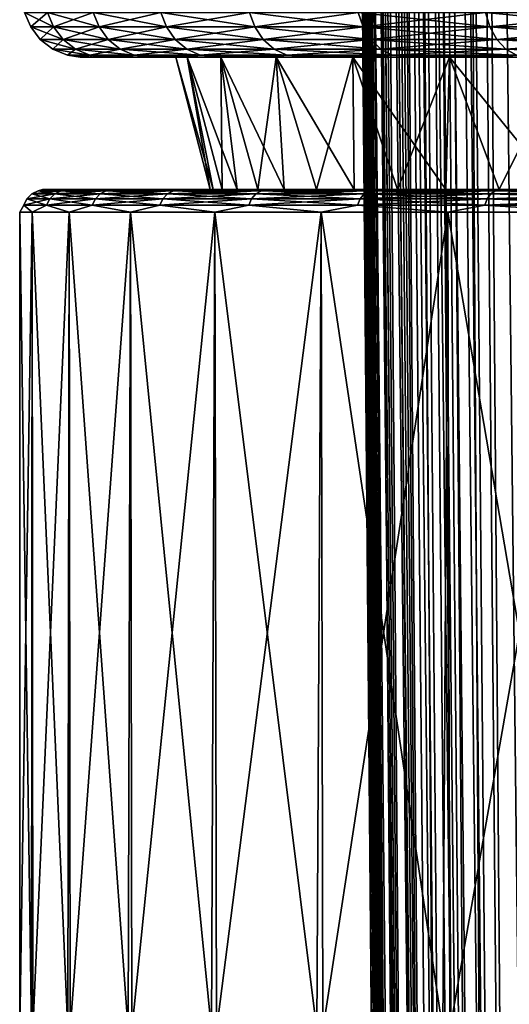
# Model space of a CAD drawing. Header units: metres. Extents: x -90 to 90, y -123 to 74.
# Tile 25 of 131: x -22.5 to -16.03, y -68.02 to -55. Entities that reach past the tile are written whole.
import ezdxf

# ---------------------------------------------------------------- set-up
doc = ezdxf.new("R2010")
doc.units = ezdxf.units.M
doc.layers.add('solid_11662012', color=7, linetype='CONTINUOUS')

msp = doc.modelspace()

# ---------------------------------------------------------------- linework, layer by layer
at = {"layer": 'solid_11662012'}
for points in [[(-16.167419, -113.071396, -53.671272), (-17.355827, 5.853495, -53.275688), (-16.866058, 5.858659, -54.1092)], [(-15.808626, -113.067734, -54.258095), (-16.866058, 5.858659, -54.1092), (-16.730871, 5.860054, -54.310352)], [(-16.167419, -113.071396, -53.671272), (-16.866058, 5.858659, -54.1092), (-15.808626, -113.067734, -54.258095)], [(-15.416077, -113.063782, -54.81134), (-16.730871, 5.860054, -54.310352), (-15.985646, 5.867573, -55.262051)], [(-15.416077, -113.063782, -54.81134), (-15.808626, -113.067734, -54.258095), (-16.730871, 5.860054, -54.310352)], [(-17.461445, -113.087265, -48.751156), (-17.461445, -113.087265, -40.650002), (-18.499296, 5.838559, -40.650002)], [(-17.424213, -113.086937, -40.31786), (-18.499296, 5.838559, -40.650002), (-17.461445, -113.087265, -40.650002)], [(-17.980703, -53.586163, -48.693527), (-17.461445, -113.087265, -48.751156), (-18.499296, 5.838559, -40.650002)], [(-18.488432, 4.895641, -40.561142), (-18.499296, 5.838559, -40.650002), (-17.424213, -113.086937, -40.31786)], [(-17.380363, -113.085381, -50.02211), (-18.42732, 5.840466, -49.829792), (-18.394505, 5.841015, -50.076061)], [(-17.980703, -53.586163, -48.693527), (-18.42732, 5.840466, -49.829792), (-17.461445, -113.087265, -48.751156)], [(-17.405481, -113.085793, -49.807739), (-17.461445, -113.087265, -48.751156), (-18.42732, 5.840466, -49.829792)], [(-17.380363, -113.085381, -50.02211), (-17.405481, -113.085793, -49.807739), (-18.42732, 5.840466, -49.829792)], [(-17.229906, -113.083244, -50.890713), (-18.394505, 5.841015, -50.076061), (-18.210295, 5.843629, -51.018921)], [(-17.380363, -113.085381, -50.02211), (-18.394505, 5.841015, -50.076061), (-17.229906, -113.083244, -50.890713)], [(-17.139853, -113.082108, -51.266918), (-18.210295, 5.843629, -51.018921), (-18.082304, 5.845249, -51.489803)], [(-17.139853, -113.082108, -51.266918), (-17.229906, -113.083244, -50.890713), (-18.210295, 5.843629, -51.018921)], [(-16.924417, -113.079552, -51.984272), (-18.082304, 5.845249, -51.489803), (-17.851381, 5.847994, -52.173176)], [(-17.139853, -113.082108, -51.266918), (-18.082304, 5.845249, -51.489803), (-16.924417, -113.079552, -51.984272)], [(-16.743069, -113.077522, -52.473057), (-17.851381, 5.847994, -52.173176), (-17.569237, 5.851171, -52.843639)], [(-16.743069, -113.077522, -52.473057), (-16.924417, -113.079552, -51.984272), (-17.851381, 5.847994, -52.173176)], [(-16.463842, -113.074509, -53.105251), (-17.569237, 5.851171, -52.843639), (-17.355827, 5.853495, -53.275688)], [(-16.743069, -113.077522, -52.473057), (-17.569237, 5.851171, -52.843639), (-16.463842, -113.074509, -53.105251)], [(-16.167419, -113.071396, -53.671272), (-16.463842, -113.074509, -53.105251), (-17.355827, 5.853495, -53.275688)], [(-18.472826, 3.981299, -40.474854), (-18.488432, 4.895641, -40.561142), (-17.424213, -113.086937, -40.31786)], [(-18.452894, 3.095529, -40.391388), (-18.472826, 3.981299, -40.474854), (-17.424213, -113.086937, -40.31786)], [(-18.415855, 1.821661, -40.272099), (-18.452894, 3.095529, -40.391388), (-17.424213, -113.086937, -40.31786)], [(-18.415855, 1.821661, -40.272099), (-17.424213, -113.086937, -40.31786), (-17.313488, -113.085976, -40.000389)], [(-18.371523, 0.613477, -40.160343), (-18.415855, 1.821661, -40.272099), (-17.313488, -113.085976, -40.000389)], [(-18.320587, -0.539174, -40.055023), (-18.371523, 0.613477, -40.160343), (-17.313488, -113.085976, -40.000389)], [(-18.264065, -1.636235, -39.956398), (-18.320587, -0.539174, -40.055023), (-17.313488, -113.085976, -40.000389)], [(-18.264065, -1.636235, -39.956398), (-17.313488, -113.085976, -40.000389), (-17.134834, -113.084412, -39.715553)], [(-18.202646, -2.681697, -39.864223), (-18.264065, -1.636235, -39.956398), (-17.134834, -113.084412, -39.715553)], [(-18.136782, -3.680289, -39.778095), (-18.202646, -2.681697, -39.864223), (-17.134834, -113.084412, -39.715553)], [(-18.067282, -4.631138, -39.698227), (-18.136782, -3.680289, -39.778095), (-17.134834, -113.084412, -39.715553)], [(-18.067282, -4.631138, -39.698227), (-17.134834, -113.084412, -39.715553), (-16.897228, -113.082344, -39.477673)], [(-17.99431, -5.540226, -39.624115), (-18.067282, -4.631138, -39.698227), (-16.897228, -113.082344, -39.477673)], [(-17.91853, -6.406679, -39.555885), (-17.99431, -5.540226, -39.624115), (-16.897228, -113.082344, -39.477673)], [(-17.840227, -7.233474, -39.493317), (-17.91853, -6.406679, -39.555885), (-16.897228, -113.082344, -39.477673)], [(-17.718927, -8.401394, -39.409924), (-17.840227, -7.233474, -39.493317), (-16.897228, -113.082344, -39.477673)], [(-17.718927, -8.401394, -39.409924), (-16.897228, -113.082344, -39.477673), (-16.612606, -113.079857, -39.298695)], [(-17.594036, -9.486814, -39.338791), (-17.718927, -8.401394, -39.409924), (-16.612606, -113.079857, -39.298695)], [(-17.466734, -10.492308, -39.279629), (-17.594036, -9.486814, -39.338791), (-16.612606, -113.079857, -39.298695)], [(-17.466734, -10.492308, -39.279629), (-16.612606, -113.079857, -39.298695), (-16.295271, -113.077087, -39.187607)], [(-17.337831, -11.42347, -39.232021), (-17.466734, -10.492308, -39.279629), (-16.295271, -113.077087, -39.187607)], [(-17.20822, -12.283577, -39.195618), (-17.337831, -11.42347, -39.232021), (-16.295271, -113.077087, -39.187607)], [(-17.07868, -13.075923, -39.170059), (-17.20822, -12.283577, -39.195618), (-16.295271, -113.077087, -39.187607)], [(-17.07868, -13.075923, -39.170059), (-16.295271, -113.077087, -39.187607), (-15.961503, -113.074173, -39.150002)], [(-16.94964, -13.806651, -39.154957), (-17.07868, -13.075923, -39.170059), (-15.961503, -113.074173, -39.150002)], [(-16.94964, -13.806651, -39.154957), (-15.961503, -113.074173, -39.150002), (-16.821955, -14.476129, -39.150002)], [(-14.38139, -16.258156, -39.150002), (-16.821955, -14.476129, -39.150002), (-15.961503, -113.074173, -39.150002)], [(-22.052521, -55.100182, 3.888454), (-22.131329, -54.907055, 3.90235), (-22.434721, -54.907055, 1.306674)], [(-22.35483, -55.100182, 1.302021), (-22.434721, -54.907055, 1.306674), (-22.434721, -54.907055, -1.306674)], [(-22.35483, -55.100182, 1.302021), (-22.052521, -55.100182, 3.888454), (-22.434721, -54.907055, 1.306674)], [(-22.35483, -55.100182, -1.302021), (-22.434721, -54.907055, -1.306674), (-22.131329, -54.907055, -3.90235)], [(-22.35483, -55.100182, -1.302021), (-22.35483, -55.100182, 1.302021), (-22.434721, -54.907055, -1.306674)], [(-22.052521, -55.100182, -3.888454), (-22.35483, -55.100182, -1.302021), (-22.131329, -54.907055, -3.90235)], [(-21.451986, -55.100182, 6.422303), (-21.52865, -54.907055, 6.445255), (-22.131329, -54.907055, 3.90235)], [(-22.052521, -55.100182, 3.888454), (-21.451986, -55.100182, 6.422303), (-22.131329, -54.907055, 3.90235)], [(-22.052521, -55.100182, -3.888454), (-22.131329, -54.907055, -3.90235), (-21.52865, -54.907055, -6.445255)], [(-21.451986, -55.100182, -6.422303), (-22.052521, -55.100182, -3.888454), (-21.52865, -54.907055, -6.445255)], [(-20.561352, -55.100182, 8.869302), (-20.634832, -54.907055, 8.900998), (-21.52865, -54.907055, 6.445255)], [(-21.451986, -55.100182, 6.422303), (-20.561352, -55.100182, 8.869302), (-21.52865, -54.907055, 6.445255)], [(-21.451986, -55.100182, -6.422303), (-21.52865, -54.907055, -6.445255), (-20.634832, -54.907055, -8.900998)], [(-20.561352, -55.100182, -8.869302), (-21.451986, -55.100182, -6.422303), (-20.634832, -54.907055, -8.900998)], [(-19.39266, -55.100182, 11.196358), (-19.461964, -54.907055, 11.23637), (-20.634832, -54.907055, 8.900998)], [(-20.561352, -55.100182, 8.869302), (-19.39266, -55.100182, 11.196358), (-20.634832, -54.907055, 8.900998)], [(-20.561352, -55.100182, -8.869302), (-20.634832, -54.907055, -8.900998), (-19.461964, -54.907055, -11.23637)], [(-19.39266, -55.100182, -11.196358), (-20.561352, -55.100182, -8.869302), (-19.461964, -54.907055, -11.23637)], [(-17.961716, -55.100182, 13.372003), (-18.025906, -54.907055, 13.41979), (-19.461964, -54.907055, 11.23637)], [(-19.39266, -55.100182, 11.196358), (-17.961716, -55.100182, 13.372003), (-19.461964, -54.907055, 11.23637)], [(-19.39266, -55.100182, -11.196358), (-19.461964, -54.907055, -11.23637), (-18.025906, -54.907055, -13.41979)], [(-17.961716, -55.100182, -13.372003), (-19.39266, -55.100182, -11.196358), (-18.025906, -54.907055, -13.41979)], [(-16.28787, -55.100182, 15.366814), (-16.346079, -54.907055, 15.42173), (-18.025906, -54.907055, 13.41979)], [(-17.961716, -55.100182, 13.372003), (-16.28787, -55.100182, 15.366814), (-18.025906, -54.907055, 13.41979)], [(-17.961716, -55.100182, -13.372003), (-18.025906, -54.907055, -13.41979), (-16.346079, -54.907055, -15.42173)], [(-16.28787, -55.100182, -15.366814), (-17.961716, -55.100182, -13.372003), (-16.346079, -54.907055, -15.42173)], [(-14.39376, -55.100182, 17.153816), (-14.445199, -54.907055, 17.215118), (-16.346079, -54.907055, 15.42173)], [(-16.28787, -55.100182, 15.366814), (-14.39376, -55.100182, 17.153816), (-16.346079, -54.907055, 15.42173)], [(-16.28787, -55.100182, -15.366814), (-16.346079, -54.907055, -15.42173), (-14.445199, -54.907055, -17.215118)], [(-14.39376, -55.100182, -17.153816), (-16.28787, -55.100182, -15.366814), (-14.445199, -54.907055, -17.215118)], [(-21.927128, -55.26598, 3.866344), (-22.052521, -55.100182, 3.888454), (-22.35483, -55.100182, 1.302021)], [(-22.22772, -55.26598, 1.294617), (-22.35483, -55.100182, 1.302021), (-22.35483, -55.100182, -1.302021)], [(-22.22772, -55.26598, 1.294617), (-21.927128, -55.26598, 3.866344), (-22.35483, -55.100182, 1.302021)], [(-22.22772, -55.26598, -1.294617), (-22.35483, -55.100182, -1.302021), (-22.052521, -55.100182, -3.888454)], [(-22.22772, -55.26598, -1.294617), (-22.22772, -55.26598, 1.294617), (-22.35483, -55.100182, -1.302021)], [(-21.927128, -55.26598, -3.866344), (-22.22772, -55.26598, -1.294617), (-22.052521, -55.100182, -3.888454)], [(-21.330009, -55.26598, 6.385786), (-21.451986, -55.100182, 6.422303), (-22.052521, -55.100182, 3.888454)], [(-21.927128, -55.26598, 3.866344), (-21.330009, -55.26598, 6.385786), (-22.052521, -55.100182, 3.888454)], [(-21.927128, -55.26598, -3.866344), (-22.052521, -55.100182, -3.888454), (-21.451986, -55.100182, -6.422303)], [(-21.330009, -55.26598, -6.385786), (-21.927128, -55.26598, -3.866344), (-21.451986, -55.100182, -6.422303)], [(-20.444439, -55.26598, 8.818871), (-20.561352, -55.100182, 8.869302), (-21.451986, -55.100182, 6.422303)], [(-21.330009, -55.26598, 6.385786), (-20.444439, -55.26598, 8.818871), (-21.451986, -55.100182, 6.422303)], [(-21.330009, -55.26598, -6.385786), (-21.451986, -55.100182, -6.422303), (-20.561352, -55.100182, -8.869302)], [(-20.444439, -55.26598, -8.818871), (-21.330009, -55.26598, -6.385786), (-20.561352, -55.100182, -8.869302)], [(-19.282393, -55.26598, 11.132694), (-19.39266, -55.100182, 11.196358), (-20.561352, -55.100182, 8.869302)], [(-20.444439, -55.26598, 8.818871), (-19.282393, -55.26598, 11.132694), (-20.561352, -55.100182, 8.869302)], [(-20.444439, -55.26598, -8.818871), (-20.561352, -55.100182, -8.869302), (-19.39266, -55.100182, -11.196358)], [(-19.282393, -55.26598, -11.132694), (-20.444439, -55.26598, -8.818871), (-19.39266, -55.100182, -11.196358)], [(-17.859585, -55.26598, 13.295968), (-17.961716, -55.100182, 13.372003), (-19.39266, -55.100182, 11.196358)], [(-19.282393, -55.26598, 11.132694), (-17.859585, -55.26598, 13.295968), (-19.39266, -55.100182, 11.196358)], [(-19.282393, -55.26598, -11.132694), (-19.39266, -55.100182, -11.196358), (-17.961716, -55.100182, -13.372003)], [(-17.859585, -55.26598, -13.295968), (-19.282393, -55.26598, -11.132694), (-17.961716, -55.100182, -13.372003)], [(-16.195257, -55.26598, 15.279437), (-16.28787, -55.100182, 15.366814), (-17.961716, -55.100182, 13.372003)], [(-17.859585, -55.26598, 13.295968), (-16.195257, -55.26598, 15.279437), (-17.961716, -55.100182, 13.372003)], [(-17.859585, -55.26598, -13.295968), (-17.961716, -55.100182, -13.372003), (-16.28787, -55.100182, -15.366814)], [(-16.195257, -55.26598, -15.279437), (-17.859585, -55.26598, -13.295968), (-16.28787, -55.100182, -15.366814)], [(-14.311916, -55.26598, 17.056278), (-14.39376, -55.100182, 17.153816), (-16.28787, -55.100182, 15.366814)], [(-16.195257, -55.26598, 15.279437), (-14.311916, -55.26598, 17.056278), (-16.28787, -55.100182, 15.366814)], [(-16.195257, -55.26598, -15.279437), (-16.28787, -55.100182, -15.366814), (-14.39376, -55.100182, -17.153816)], [(-14.311916, -55.26598, -17.056278), (-16.195257, -55.26598, -15.279437), (-14.39376, -55.100182, -17.153816)], [(-21.763716, -55.393135, 3.83753), (-21.927128, -55.26598, 3.866344), (-22.22772, -55.26598, 1.294617)], [(-22.062067, -55.393135, 1.284969), (-22.22772, -55.26598, 1.294617), (-22.22772, -55.26598, -1.294617)], [(-22.062067, -55.393135, 1.284969), (-21.763716, -55.393135, 3.83753), (-22.22772, -55.26598, 1.294617)], [(-22.062067, -55.393135, -1.284969), (-22.22772, -55.26598, -1.294617), (-21.927128, -55.26598, -3.866344)], [(-22.062067, -55.393135, -1.284969), (-22.062067, -55.393135, 1.284969), (-22.22772, -55.26598, -1.294617)], [(-21.763716, -55.393135, -3.83753), (-22.062067, -55.393135, -1.284969), (-21.927128, -55.26598, -3.866344)], [(-21.171047, -55.393135, 6.338195), (-21.330009, -55.26598, 6.385786), (-21.927128, -55.26598, 3.866344)], [(-21.763716, -55.393135, 3.83753), (-21.171047, -55.393135, 6.338195), (-21.927128, -55.26598, 3.866344)], [(-21.763716, -55.393135, -3.83753), (-21.927128, -55.26598, -3.866344), (-21.330009, -55.26598, -6.385786)], [(-21.171047, -55.393135, -6.338195), (-21.763716, -55.393135, -3.83753), (-21.330009, -55.26598, -6.385786)], [(-20.292076, -55.393135, 8.753147), (-20.444439, -55.26598, 8.818871), (-21.330009, -55.26598, 6.385786)], [(-21.171047, -55.393135, 6.338195), (-20.292076, -55.393135, 8.753147), (-21.330009, -55.26598, 6.385786)], [(-21.171047, -55.393135, -6.338195), (-21.330009, -55.26598, -6.385786), (-20.444439, -55.26598, -8.818871)], [(-20.292076, -55.393135, -8.753147), (-21.171047, -55.393135, -6.338195), (-20.444439, -55.26598, -8.818871)], [(-19.138691, -55.393135, 11.049727), (-19.282393, -55.26598, 11.132694), (-20.444439, -55.26598, 8.818871)], [(-20.292076, -55.393135, 8.753147), (-19.138691, -55.393135, 11.049727), (-20.444439, -55.26598, 8.818871)], [(-20.292076, -55.393135, -8.753147), (-20.444439, -55.26598, -8.818871), (-19.282393, -55.26598, -11.132694)], [(-19.138691, -55.393135, -11.049727), (-20.292076, -55.393135, -8.753147), (-19.282393, -55.26598, -11.132694)], [(-17.726486, -55.393135, 13.19688), (-17.859585, -55.26598, 13.295968), (-19.282393, -55.26598, 11.132694)], [(-19.138691, -55.393135, 11.049727), (-17.726486, -55.393135, 13.19688), (-19.282393, -55.26598, 11.132694)], [(-19.138691, -55.393135, -11.049727), (-19.282393, -55.26598, -11.132694), (-17.859585, -55.26598, -13.295968)], [(-17.726486, -55.393135, -13.19688), (-19.138691, -55.393135, -11.049727), (-17.859585, -55.26598, -13.295968)], [(-16.074562, -55.393135, 15.165566), (-16.195257, -55.26598, 15.279437), (-17.859585, -55.26598, 13.295968)], [(-17.726486, -55.393135, 13.19688), (-16.074562, -55.393135, 15.165566), (-17.859585, -55.26598, 13.295968)], [(-17.726486, -55.393135, -13.19688), (-17.859585, -55.26598, -13.295968), (-16.195257, -55.26598, -15.279437)], [(-16.074562, -55.393135, -15.165566), (-17.726486, -55.393135, -13.19688), (-16.195257, -55.26598, -15.279437)], [(-14.205256, -55.393135, 16.929165), (-14.311916, -55.26598, 17.056278), (-16.195257, -55.26598, 15.279437)], [(-16.074562, -55.393135, 15.165566), (-14.205256, -55.393135, 16.929165), (-16.195257, -55.26598, 15.279437)], [(-16.074562, -55.393135, -15.165566), (-16.195257, -55.26598, -15.279437), (-14.311916, -55.26598, -17.056278)], [(-14.205256, -55.393135, -16.929165), (-16.074562, -55.393135, -15.165566), (-14.311916, -55.26598, -17.056278)], [(-22.062067, -55.393135, -1.284969), (-21.869184, -55.472958, -1.273735), (-21.869184, -55.472958, 1.273735)], [(-21.763716, -55.393135, -3.83753), (-21.869184, -55.472958, -1.273735), (-22.062067, -55.393135, -1.284969)], [(-22.062067, -55.393135, 1.284969), (-21.869184, -55.472958, 1.273735), (-21.573441, -55.472958, 3.80398)], [(-22.062067, -55.393135, -1.284969), (-21.869184, -55.472958, 1.273735), (-22.062067, -55.393135, 1.284969)], [(-22.062067, -55.393135, 1.284969), (-21.573441, -55.472958, 3.80398), (-21.763716, -55.393135, 3.83753)], [(-21.763716, -55.393135, -3.83753), (-21.573441, -55.472958, -3.80398), (-21.869184, -55.472958, -1.273735)], [(-21.171047, -55.393135, -6.338195), (-21.573441, -55.472958, -3.80398), (-21.763716, -55.393135, -3.83753)], [(-21.763716, -55.393135, 3.83753), (-21.573441, -55.472958, 3.80398), (-20.985954, -55.472958, 6.282782)], [(-21.763716, -55.393135, 3.83753), (-20.985954, -55.472958, 6.282782), (-21.171047, -55.393135, 6.338195)], [(-21.171047, -55.393135, -6.338195), (-20.985954, -55.472958, -6.282782), (-21.573441, -55.472958, -3.80398)], [(-20.292076, -55.393135, -8.753147), (-20.985954, -55.472958, -6.282782), (-21.171047, -55.393135, -6.338195)], [(-21.171047, -55.393135, 6.338195), (-20.985954, -55.472958, 6.282782), (-20.114668, -55.472958, 8.67662)], [(-21.171047, -55.393135, 6.338195), (-20.114668, -55.472958, 8.67662), (-20.292076, -55.393135, 8.753147)], [(-20.292076, -55.393135, -8.753147), (-20.114668, -55.472958, -8.67662), (-20.985954, -55.472958, -6.282782)], [(-19.138691, -55.393135, -11.049727), (-20.114668, -55.472958, -8.67662), (-20.292076, -55.393135, -8.753147)], [(-20.292076, -55.393135, 8.753147), (-20.114668, -55.472958, 8.67662), (-18.971365, -55.472958, 10.953123)], [(-20.292076, -55.393135, 8.753147), (-18.971365, -55.472958, 10.953123), (-19.138691, -55.393135, 11.049727)], [(-19.138691, -55.393135, -11.049727), (-18.971365, -55.472958, -10.953123), (-20.114668, -55.472958, -8.67662)], [(-17.726486, -55.393135, -13.19688), (-18.971365, -55.472958, -10.953123), (-19.138691, -55.393135, -11.049727)], [(-19.138691, -55.393135, 11.049727), (-18.971365, -55.472958, 10.953123), (-17.571508, -55.472958, 13.081503)], [(-19.138691, -55.393135, 11.049727), (-17.571508, -55.472958, 13.081503), (-17.726486, -55.393135, 13.19688)], [(-17.726486, -55.393135, -13.19688), (-17.571508, -55.472958, -13.081503), (-18.971365, -55.472958, -10.953123)], [(-16.074562, -55.393135, -15.165566), (-17.571508, -55.472958, -13.081503), (-17.726486, -55.393135, -13.19688)], [(-17.726486, -55.393135, 13.19688), (-17.571508, -55.472958, 13.081503), (-15.934026, -55.472958, 15.032978)], [(-17.726486, -55.393135, 13.19688), (-15.934026, -55.472958, 15.032978), (-16.074562, -55.393135, 15.165566)], [(-16.074562, -55.393135, -15.165566), (-15.934026, -55.472958, -15.032978), (-17.571508, -55.472958, -13.081503)], [(-14.205256, -55.393135, -16.929165), (-15.934026, -55.472958, -15.032978), (-16.074562, -55.393135, -15.165566)], [(-16.074562, -55.393135, 15.165566), (-15.934026, -55.472958, 15.032978), (-14.081063, -55.472958, 16.781158)], [(-16.074562, -55.393135, 15.165566), (-14.081063, -55.472958, 16.781158), (-14.205256, -55.393135, 16.929165)], [(-21.869184, -55.472958, -1.273735), (-21.660355, -55.5, -1.311094), (-21.699997, -55.5, -0.000001)], [(-21.869184, -55.472958, -1.273735), (-21.573441, -55.472958, -3.80398), (-21.660355, -55.5, -1.311094)], [(-21.869184, -55.472958, 1.273735), (-21.699997, -55.5, -0.000001), (-21.660355, -55.5, 1.311093)], [(-21.869184, -55.472958, 1.273735), (-21.869184, -55.472958, -1.273735), (-21.699997, -55.5, -0.000001)], [(-21.869184, -55.472958, 1.273735), (-21.660355, -55.5, 1.311093), (-21.541574, -55.5, 2.617349)], [(-21.573441, -55.472958, 3.80398), (-21.869184, -55.472958, 1.273735), (-21.541574, -55.5, 2.617349)], [(-21.660355, -55.5, 1.311093), (-21.699997, -55.5, -0.000001), (-21.660355, -55.5, -1.311094)], [(-21.573441, -55.472958, -3.80398), (-21.541574, -55.5, -2.617351), (-21.660355, -55.5, -1.311094)], [(-21.660355, -55.5, 1.311093), (-21.660355, -55.5, -1.311094), (-21.541574, -55.5, -2.617351)], [(-21.541574, -55.5, 2.617349), (-21.660355, -55.5, 1.311093), (-21.541574, -55.5, -2.617351)], [(-21.573441, -55.472958, -3.80398), (-21.344101, -55.5, -3.913991), (-21.541574, -55.5, -2.617351)], [(-21.573441, -55.472958, -3.80398), (-20.985954, -55.472958, -6.282782), (-21.344101, -55.5, -3.913991)], [(-21.573441, -55.472958, 3.80398), (-21.541574, -55.5, 2.617349), (-21.344101, -55.5, 3.913989)], [(-21.573441, -55.472958, 3.80398), (-21.344101, -55.5, 3.913989), (-21.068632, -55.5, 5.196403)], [(-20.985954, -55.472958, 6.282782), (-21.573441, -55.472958, 3.80398), (-21.068632, -55.5, 5.196403)], [(-21.541574, -55.5, 2.617349), (-21.541574, -55.5, -2.617351), (-21.344101, -55.5, -3.913991)], [(-21.344101, -55.5, 3.913989), (-21.541574, -55.5, 2.617349), (-21.344101, -55.5, -3.913991)], [(-20.985954, -55.472958, -6.282782), (-21.068632, -55.5, -5.196404), (-21.344101, -55.5, -3.913991)], [(-21.344101, -55.5, 3.913989), (-21.344101, -55.5, -3.913991), (-21.068632, -55.5, -5.196404)], [(-21.068632, -55.5, 5.196403), (-21.344101, -55.5, 3.913989), (-21.068632, -55.5, -5.196404)], [(-20.985954, -55.472958, -6.282782), (-20.716177, -55.5, -6.459868), (-21.068632, -55.5, -5.196404)], [(-20.985954, -55.472958, 6.282782), (-21.068632, -55.5, 5.196403), (-20.716177, -55.5, 6.459866)], [(-21.068632, -55.5, 5.196403), (-21.068632, -55.5, -5.196404), (-20.716177, -55.5, -6.459868)], [(-20.716177, -55.5, 6.459866), (-21.068632, -55.5, 5.196403), (-20.716177, -55.5, -6.459868)], [(-20.985954, -55.472958, -6.282782), (-20.114668, -55.472958, -8.67662), (-20.716177, -55.5, -6.459868)], [(-20.985954, -55.472958, 6.282782), (-20.716177, -55.5, 6.459866), (-20.288038, -55.5, 7.699704)], [(-20.114668, -55.472958, 8.67662), (-20.985954, -55.472958, 6.282782), (-20.288038, -55.5, 7.699704)], [(-20.114668, -55.472958, -8.67662), (-20.288038, -55.5, -7.699705), (-20.716177, -55.5, -6.459868)], [(-20.716177, -55.5, 6.459866), (-20.716177, -55.5, -6.459868), (-20.288038, -55.5, -7.699705)], [(-20.438089, -55.5), (-20.716177, -55.5, 6.459866), (-20.288038, -55.5, -7.699705)], [(-20.289118, -55.5, 2.463141), (-20.288038, -55.5, 7.699704), (-20.716177, -55.5, 6.459866)], [(-20.438089, -55.5), (-20.289118, -55.5, 2.463141), (-20.716177, -55.5, 6.459866)], [(-20.289118, -55.5, -2.463141), (-20.438089, -55.5), (-20.288038, -55.5, -7.699705)], [(-19.941795, -57.25, 1.254657), (-20.289118, -55.5, 2.463141), (-20.438089, -55.5)], [(-19.981224, -57.25), (-20.438089, -55.5), (-20.289118, -55.5, -2.463141)], [(-19.981224, -57.25), (-19.941795, -57.25, 1.254657), (-20.438089, -55.5)], [(-19.844063, -55.5, -4.891669), (-20.289118, -55.5, -2.463141), (-20.288038, -55.5, -7.699705)], [(-20.289118, -55.5, 2.463141), (-19.844063, -55.5, 4.891669), (-20.288038, -55.5, 7.699704)], [(-19.627298, -57.25, 3.744128), (-19.844063, -55.5, 4.891669), (-20.289118, -55.5, 2.463141)], [(-19.823671, -57.25, 2.504283), (-19.627298, -57.25, 3.744128), (-20.289118, -55.5, 2.463141)], [(-19.941795, -57.25, 1.254657), (-19.823671, -57.25, 2.504283), (-20.289118, -55.5, 2.463141)], [(-19.823671, -57.25, -2.504283), (-20.289118, -55.5, -2.463141), (-19.844063, -55.5, -4.891669)], [(-19.941795, -57.25, -1.254657), (-19.981224, -57.25), (-20.289118, -55.5, -2.463141)], [(-19.823671, -57.25, -2.504283), (-19.941795, -57.25, -1.254657), (-20.289118, -55.5, -2.463141)], [(-20.114668, -55.472958, -8.67662), (-19.785799, -55.5, -8.911348), (-20.288038, -55.5, -7.699705)], [(-20.114668, -55.472958, 8.67662), (-20.288038, -55.5, 7.699704), (-19.785801, -55.5, 8.911347)], [(-19.844063, -55.5, -4.891669), (-20.288038, -55.5, -7.699705), (-19.785799, -55.5, -8.911348)], [(-19.844063, -55.5, 4.891669), (-19.785801, -55.5, 8.911347), (-20.288038, -55.5, 7.699704)], [(-20.114668, -55.472958, -8.67662), (-18.971365, -55.472958, -10.953123), (-19.785799, -55.5, -8.911348)], [(-20.114668, -55.472958, 8.67662), (-19.785801, -55.5, 8.911347), (-19.211279, -55.5, 10.090427)], [(-18.971365, -55.472958, 10.953123), (-20.114668, -55.472958, 8.67662), (-19.211279, -55.5, 10.090427)], [(-19.844063, -55.5, -4.891669), (-19.785799, -55.5, -8.911348), (-19.211277, -55.5, -10.090429)], [(-19.110001, -55.5, -7.247293), (-19.844063, -55.5, -4.891669), (-19.211277, -55.5, -10.090429)], [(-19.844063, -55.5, 4.891669), (-19.110001, -55.5, 7.247293), (-19.785801, -55.5, 8.911347)], [(-19.003279, -57.25, 6.174523), (-19.110001, -55.5, 7.247293), (-19.844063, -55.5, 4.891669)], [(-19.353481, -57.25, 4.969123), (-19.003279, -57.25, 6.174523), (-19.844063, -55.5, 4.891669)], [(-19.627298, -57.25, 3.744128), (-19.353481, -57.25, 4.969123), (-19.844063, -55.5, 4.891669)], [(-19.353481, -57.25, -4.969123), (-19.844063, -55.5, -4.891669), (-19.110001, -55.5, -7.247293)], [(-19.627298, -57.25, -3.744128), (-19.823671, -57.25, -2.504283), (-19.844063, -55.5, -4.891669)], [(-19.353481, -57.25, -4.969123), (-19.627298, -57.25, -3.744128), (-19.844063, -55.5, -4.891669)], [(-19.110001, -55.5, 7.247293), (-19.211279, -55.5, 10.090427), (-19.785801, -55.5, 8.911347)], [(-18.971365, -55.472958, -10.953123), (-19.211277, -55.5, -10.090429), (-19.785799, -55.5, -8.911348)], [(-19.003279, -57.25, -6.174523), (-19.353481, -57.25, -4.969123), (-19.110001, -55.5, -7.247293)], [(-18.971365, -55.472958, 10.953123), (-19.211279, -55.5, 10.090427), (-18.566525, -55.5, 11.232723)], [(-19.110001, -55.5, 7.247293), (-18.566525, -55.5, 11.232723), (-19.211279, -55.5, 10.090427)], [(-18.971365, -55.472958, -10.953123), (-18.566523, -55.5, -11.232725), (-19.211277, -55.5, -10.090429)], [(-19.110001, -55.5, -7.247293), (-19.211277, -55.5, -10.090429), (-18.566523, -55.5, -11.232725)], [(-18.097151, -55.5, -9.497831), (-19.110001, -55.5, -7.247293), (-18.566523, -55.5, -11.232725)], [(-19.110001, -55.5, 7.247293), (-18.097151, -55.5, 9.497831), (-18.566525, -55.5, 11.232723)], [(-18.079565, -57.25, 8.507566), (-18.097151, -55.5, 9.497831), (-19.110001, -55.5, 7.247293)], [(-18.578062, -57.25, 7.355608), (-18.079565, -57.25, 8.507566), (-19.110001, -55.5, 7.247293)], [(-19.003279, -57.25, 6.174523), (-18.578062, -57.25, 7.355608), (-19.110001, -55.5, 7.247293)], [(-18.578062, -57.25, -7.355608), (-19.110001, -55.5, -7.247293), (-18.097151, -55.5, -9.497831)], [(-18.578062, -57.25, -7.355608), (-19.003279, -57.25, -6.174523), (-19.110001, -55.5, -7.247293)], [(-18.971365, -55.472958, -10.953123), (-17.571508, -55.472958, -13.081503), (-18.566523, -55.5, -11.232725)], [(-18.971365, -55.472958, 10.953123), (-18.566525, -55.5, 11.232723), (-17.853909, -55.5, 12.33401)], [(-17.571508, -55.472958, 13.081503), (-18.971365, -55.472958, 10.953123), (-17.853909, -55.5, 12.33401)], [(-18.079565, -57.25, -8.507566), (-18.578062, -57.25, -7.355608), (-18.097151, -55.5, -9.497831)], [(-18.097151, -55.5, 9.497831), (-17.853909, -55.5, 12.33401), (-18.566525, -55.5, 11.232723)], [(-17.571508, -55.472958, -13.081503), (-17.853909, -55.5, -12.334012), (-18.566523, -55.5, -11.232725)], [(-18.097151, -55.5, -9.497831), (-18.566523, -55.5, -11.232725), (-17.853909, -55.5, -12.334012)], [(-18.097151, -55.5, -9.497831), (-17.853909, -55.5, -12.334012), (-17.07609, -55.5, -13.390186)], [(-16.819902, -55.5, -11.610609), (-18.097151, -55.5, -9.497831), (-17.07609, -55.5, -13.390186)], [(-18.097151, -55.5, 9.497831), (-16.819902, -55.5, 11.610609), (-17.853909, -55.5, 12.33401)], [(-16.870697, -57.25, 10.706492), (-16.819902, -55.5, 11.610609), (-18.097151, -55.5, 9.497831)], [(-17.509678, -57.25, 9.626034), (-16.870697, -57.25, 10.706492), (-18.097151, -55.5, 9.497831)], [(-18.079565, -57.25, 8.507566), (-17.509678, -57.25, 9.626034), (-18.097151, -55.5, 9.497831)], [(-17.509678, -57.25, -9.626034), (-18.097151, -55.5, -9.497831), (-16.819902, -55.5, -11.610609)], [(-17.509678, -57.25, -9.626034), (-18.079565, -57.25, -8.507566), (-18.097151, -55.5, -9.497831)], [(-17.571508, -55.472958, -13.081503), (-17.07609, -55.5, -13.390186), (-17.853909, -55.5, -12.334012)], [(-17.571508, -55.472958, 13.081503), (-17.853909, -55.5, 12.33401), (-17.076092, -55.5, 13.390184)], [(-16.819902, -55.5, 11.610609), (-17.076092, -55.5, 13.390184), (-17.853909, -55.5, 12.33401)], [(-17.571508, -55.472958, -13.081503), (-15.934026, -55.472958, -15.032978), (-17.07609, -55.5, -13.390186)], [(-17.571508, -55.472958, 13.081503), (-17.076092, -55.5, 13.390184), (-16.235985, -55.5, 14.39732)], [(-15.934026, -55.472958, 15.032978), (-17.571508, -55.472958, 13.081503), (-16.235985, -55.5, 14.39732)], [(-16.870697, -57.25, -10.706492), (-17.509678, -57.25, -9.626034), (-16.819902, -55.5, -11.610609)], [(-16.819902, -55.5, 11.610609), (-16.235985, -55.5, 14.39732), (-17.076092, -55.5, 13.390184)], [(-15.934026, -55.472958, -15.032978), (-16.235983, -55.5, -14.397321), (-17.07609, -55.5, -13.390186)], [(-16.819902, -55.5, -11.610609), (-17.07609, -55.5, -13.390186), (-16.235983, -55.5, -14.397321)], [(-16.870697, -57.25, 10.706492), (-16.165167, -57.25, 11.744648), (-16.819902, -55.5, 11.610609)], [(-16.165167, -57.25, -11.744648), (-16.870697, -57.25, -10.706492), (-16.819902, -55.5, -11.610609)], [(-16.819902, -55.5, -11.610609), (-16.235983, -55.5, -14.397321), (-15.336566, -55.5, -15.351862)], [(-15.298294, -55.5, -13.552762), (-16.819902, -55.5, -11.610609), (-15.336566, -55.5, -15.351862)], [(-16.819902, -55.5, 11.610609), (-15.298294, -55.5, 13.552762), (-16.235985, -55.5, 14.39732)], [(-15.395782, -57.25, 12.736531), (-15.298294, -55.5, 13.552762), (-16.819902, -55.5, 11.610609)], [(-16.165167, -57.25, 11.744648), (-15.395782, -57.25, 12.736531), (-16.819902, -55.5, 11.610609)], [(-16.165167, -57.25, -11.744648), (-16.819902, -55.5, -11.610609), (-15.298294, -55.5, -13.552762)], [(-15.934026, -55.472958, 15.032978), (-16.235985, -55.5, 14.39732), (-15.336567, -55.5, 15.351861)], [(-15.298294, -55.5, 13.552762), (-15.336567, -55.5, 15.351861), (-16.235985, -55.5, 14.39732)], [(-15.934026, -55.472958, -15.032978), (-15.336566, -55.5, -15.351862), (-16.235983, -55.5, -14.397321)], [(-15.395782, -57.25, -12.736531), (-16.165167, -57.25, -11.744648), (-15.298294, -55.5, -13.552762)], [(-21.954029, -57.264683, -3.871088), (-22.036465, -57.30735, -3.885623), (-22.338554, -57.30735, -1.301073)], [(-22.25499, -57.264683, -1.296206), (-22.338554, -57.30735, -1.301073), (-22.338554, -57.30735, 1.301073)], [(-22.25499, -57.264683, -1.296206), (-21.954029, -57.264683, -3.871088), (-22.338554, -57.30735, -1.301073)], [(-22.25499, -57.264683, 1.296206), (-22.338554, -57.30735, 1.301073), (-22.036465, -57.30735, 3.885623)], [(-22.25499, -57.264683, 1.296206), (-22.25499, -57.264683, -1.296206), (-22.338554, -57.30735, 1.301073)], [(-22.25499, -57.264683, 1.296206), (-22.038008, -57.25, 2.676974), (-22.199999, -57.25, 0)], [(-21.954029, -57.264683, 3.871088), (-22.038008, -57.25, 2.676974), (-22.25499, -57.264683, 1.296206)], [(-22.25499, -57.264683, -1.296206), (-22.199999, -57.25, 0), (-22.038008, -57.25, -2.676974)], [(-22.25499, -57.264683, 1.296206), (-22.199999, -57.25, 0), (-22.25499, -57.264683, -1.296206)], [(-22.25499, -57.264683, -1.296206), (-22.038008, -57.25, -2.676974), (-21.954029, -57.264683, -3.871088)], [(-21.954029, -57.264683, 3.871088), (-22.25499, -57.264683, 1.296206), (-22.036465, -57.30735, 3.885623)], [(-22.038008, -57.25, -2.676974), (-22.199999, -57.25, 0), (-22.038008, -57.25, 2.676974)], [(-22.038008, -57.25, -2.676974), (-22.038008, -57.25, 2.676974), (-21.55438, -57.25, 5.314951)], [(-21.954029, -57.264683, 3.871088), (-21.55438, -57.25, 5.314951), (-22.038008, -57.25, 2.676974)], [(-21.55438, -57.25, -5.31495), (-22.038008, -57.25, -2.676974), (-21.55438, -57.25, 5.314951)], [(-21.954029, -57.264683, -3.871088), (-22.038008, -57.25, -2.676974), (-21.55438, -57.25, -5.31495)], [(-21.356178, -57.264683, -6.39362), (-21.436367, -57.30735, -6.417627), (-22.036465, -57.30735, -3.885623)], [(-21.954029, -57.264683, -3.871088), (-21.356178, -57.264683, -6.39362), (-22.036465, -57.30735, -3.885623)], [(-21.954029, -57.264683, 3.871088), (-22.036465, -57.30735, 3.885623), (-21.436367, -57.30735, 6.417627)], [(-21.356178, -57.264683, 6.39362), (-21.55438, -57.25, 5.314951), (-21.954029, -57.264683, 3.871088)], [(-21.954029, -57.264683, -3.871088), (-21.55438, -57.25, -5.31495), (-21.356178, -57.264683, -6.39362)], [(-21.356178, -57.264683, 6.39362), (-21.954029, -57.264683, 3.871088), (-21.436367, -57.30735, 6.417627)], [(-21.55438, -57.25, -5.31495), (-21.55438, -57.25, 5.314951), (-20.756182, -57.25, 7.875333)], [(-21.356178, -57.264683, 6.39362), (-20.756182, -57.25, 7.875333), (-21.55438, -57.25, 5.314951)], [(-20.756182, -57.25, -7.875333), (-21.55438, -57.25, -5.31495), (-20.756182, -57.25, 7.875333)], [(-21.356178, -57.264683, -6.39362), (-21.55438, -57.25, -5.31495), (-20.756182, -57.25, -7.875333)], [(-20.469521, -57.264683, -8.829689), (-20.546381, -57.30735, -8.862844), (-21.436367, -57.30735, -6.417627)], [(-21.356178, -57.264683, -6.39362), (-20.469521, -57.264683, -8.829689), (-21.436367, -57.30735, -6.417627)], [(-21.356178, -57.264683, 6.39362), (-21.436367, -57.30735, 6.417627), (-20.546381, -57.30735, 8.862844)], [(-20.469521, -57.264683, 8.829689), (-20.756182, -57.25, 7.875333), (-21.356178, -57.264683, 6.39362)], [(-21.356178, -57.264683, -6.39362), (-20.756182, -57.25, -7.875333), (-20.469521, -57.264683, -8.829689)], [(-20.469521, -57.264683, 8.829689), (-21.356178, -57.264683, 6.39362), (-20.546381, -57.30735, 8.862844)], [(-20.756182, -57.25, -7.875333), (-19.941795, -57.25, 1.254657), (-19.981224, -57.25)], [(-20.756182, -57.25, -7.875333), (-19.655085, -57.25, 10.320735), (-19.941795, -57.25, 1.254657)], [(-20.756182, -57.25, -7.875333), (-19.981224, -57.25), (-19.941795, -57.25, -1.254657)], [(-20.756182, -57.25, -7.875333), (-19.941795, -57.25, -1.254657), (-19.823671, -57.25, -2.504283)], [(-19.655085, -57.25, -10.320735), (-20.756182, -57.25, -7.875333), (-19.823671, -57.25, -2.504283)], [(-20.756182, -57.25, -7.875333), (-20.756182, -57.25, 7.875333), (-19.655085, -57.25, 10.320735)], [(-20.469521, -57.264683, 8.829689), (-19.655085, -57.25, 10.320735), (-20.756182, -57.25, 7.875333)], [(-20.469521, -57.264683, -8.829689), (-20.756182, -57.25, -7.875333), (-19.655085, -57.25, -10.320735)], [(-19.306049, -57.264683, -11.146353), (-19.378542, -57.30735, -11.188206), (-20.546381, -57.30735, -8.862844)], [(-20.469521, -57.264683, -8.829689), (-19.306049, -57.264683, -11.146353), (-20.546381, -57.30735, -8.862844)], [(-20.469521, -57.264683, 8.829689), (-20.546381, -57.30735, 8.862844), (-19.378542, -57.30735, 11.188206)], [(-19.306049, -57.264683, 11.146353), (-19.655085, -57.25, 10.320735), (-20.469521, -57.264683, 8.829689)], [(-20.469521, -57.264683, -8.829689), (-19.655085, -57.25, -10.320735), (-19.306049, -57.264683, -11.146353)], [(-19.306049, -57.264683, 11.146353), (-20.469521, -57.264683, 8.829689), (-19.378542, -57.30735, 11.188206)], [(-19.655085, -57.25, 10.320735), (-19.823671, -57.25, 2.504283), (-19.941795, -57.25, 1.254657)], [(-19.655085, -57.25, 10.320735), (-19.627298, -57.25, 3.744128), (-19.823671, -57.25, 2.504283)], [(-19.655085, -57.25, -10.320735), (-19.823671, -57.25, -2.504283), (-19.627298, -57.25, -3.744128)], [(-19.655085, -57.25, 10.320735), (-18.267143, -57.25, 12.615523), (-19.627298, -57.25, 3.744128)], [(-19.655085, -57.25, -10.320735), (-19.627298, -57.25, -3.744128), (-19.353481, -57.25, -4.969123)], [(-19.655085, -57.25, -10.320735), (-19.353481, -57.25, -4.969123), (-19.003279, -57.25, -6.174523)], [(-19.655085, -57.25, -10.320735), (-19.003279, -57.25, -6.174523), (-18.578062, -57.25, -7.355608)], [(-18.267143, -57.25, -12.615523), (-19.655085, -57.25, -10.320735), (-18.578062, -57.25, -7.355608)], [(-19.306049, -57.264683, 11.146353), (-18.267143, -57.25, 12.615523), (-19.655085, -57.25, 10.320735)], [(-19.306049, -57.264683, -11.146353), (-19.655085, -57.25, -10.320735), (-18.267143, -57.25, -12.615523)], [(-18.267143, -57.25, 12.615523), (-19.353481, -57.25, 4.969123), (-19.627298, -57.25, 3.744128)], [(-17.881496, -57.264683, -13.312281), (-17.948639, -57.30735, -13.362267), (-19.378542, -57.30735, -11.188206)], [(-19.306049, -57.264683, -11.146353), (-17.881496, -57.264683, -13.312281), (-19.378542, -57.30735, -11.188206)], [(-19.306049, -57.264683, 11.146353), (-19.378542, -57.30735, 11.188206), (-17.948639, -57.30735, 13.362267)], [(-18.267143, -57.25, 12.615523), (-19.003279, -57.25, 6.174523), (-19.353481, -57.25, 4.969123)], [(-17.881496, -57.264683, 13.312281), (-18.267143, -57.25, 12.615523), (-19.306049, -57.264683, 11.146353)], [(-19.306049, -57.264683, -11.146353), (-18.267143, -57.25, -12.615523), (-17.881496, -57.264683, -13.312281)], [(-17.881496, -57.264683, 13.312281), (-19.306049, -57.264683, 11.146353), (-17.948639, -57.30735, 13.362267)], [(-18.267143, -57.25, 12.615523), (-18.578062, -57.25, 7.355608), (-19.003279, -57.25, 6.174523)], [(-18.267143, -57.25, 12.615523), (-18.079565, -57.25, 8.507566), (-18.578062, -57.25, 7.355608)], [(-18.267143, -57.25, -12.615523), (-18.578062, -57.25, -7.355608), (-18.079565, -57.25, -8.507566)], [(-18.267143, -57.25, 12.615523), (-16.612539, -57.25, 14.726287), (-18.079565, -57.25, 8.507566)], [(-18.267143, -57.25, -12.615523), (-18.079565, -57.25, -8.507566), (-17.509678, -57.25, -9.626034)], [(-18.267143, -57.25, -12.615523), (-17.509678, -57.25, -9.626034), (-16.870697, -57.25, -10.706492)], [(-16.612539, -57.25, -14.726287), (-18.267143, -57.25, -12.615523), (-16.870697, -57.25, -10.706492)], [(-17.881496, -57.264683, 13.312281), (-16.612539, -57.25, 14.726287), (-18.267143, -57.25, 12.615523)], [(-17.881496, -57.264683, -13.312281), (-18.267143, -57.25, -12.615523), (-16.612539, -57.25, -14.726287)], [(-16.612539, -57.25, 14.726287), (-17.509678, -57.25, 9.626034), (-18.079565, -57.25, 8.507566)], [(-16.215126, -57.264683, -15.298182), (-16.276012, -57.30735, -15.355625), (-17.948639, -57.30735, -13.362267)], [(-17.881496, -57.264683, -13.312281), (-16.215126, -57.264683, -15.298182), (-17.948639, -57.30735, -13.362267)], [(-17.881496, -57.264683, 13.312281), (-17.948639, -57.30735, 13.362267), (-16.276012, -57.30735, 15.355625)], [(-16.215126, -57.264683, 15.298182), (-16.612539, -57.25, 14.726287), (-17.881496, -57.264683, 13.312281)], [(-17.881496, -57.264683, -13.312281), (-16.612539, -57.25, -14.726287), (-16.215126, -57.264683, -15.298182)], [(-16.215126, -57.264683, 15.298182), (-17.881496, -57.264683, 13.312281), (-16.276012, -57.30735, 15.355625)], [(-16.612539, -57.25, 14.726287), (-16.870697, -57.25, 10.706492), (-17.509678, -57.25, 9.626034)], [(-16.612539, -57.25, 14.726287), (-16.165167, -57.25, 11.744648), (-16.870697, -57.25, 10.706492)], [(-16.612539, -57.25, -14.726287), (-16.870697, -57.25, -10.706492), (-16.165167, -57.25, -11.744648)], [(-16.612539, -57.25, 14.726287), (-14.715568, -57.25, 16.622034), (-16.165167, -57.25, 11.744648)], [(-16.612539, -57.25, -14.726287), (-16.165167, -57.25, -11.744648), (-15.395782, -57.25, -12.736531)], [(-14.715568, -57.25, -16.622034), (-16.612539, -57.25, -14.726287), (-15.395782, -57.25, -12.736531)], [(-16.215126, -57.264683, 15.298182), (-14.715568, -57.25, 16.622034), (-16.612539, -57.25, 14.726287)], [(-16.215126, -57.264683, -15.298182), (-16.612539, -57.25, -14.726287), (-14.715568, -57.25, -16.622034)], [(-14.329474, -57.264683, -17.077204), (-14.38328, -57.30735, -17.141325), (-16.276012, -57.30735, -15.355625)], [(-16.215126, -57.264683, -15.298182), (-14.329474, -57.264683, -17.077204), (-16.276012, -57.30735, -15.355625)], [(-16.215126, -57.264683, 15.298182), (-16.276012, -57.30735, 15.355625), (-14.38328, -57.30735, 17.141325)], [(-14.329474, -57.264683, 17.077204), (-14.715568, -57.25, 16.622034), (-16.215126, -57.264683, 15.298182)], [(-16.215126, -57.264683, -15.298182), (-14.715568, -57.25, -16.622034), (-14.329474, -57.264683, -17.077204)], [(-14.329474, -57.264683, 17.077204), (-16.215126, -57.264683, 15.298182), (-14.38328, -57.30735, 17.141325)], [(-14.715568, -57.25, 16.622034), (-15.395782, -57.25, 12.736531), (-16.165167, -57.25, 11.744648)], [(-22.101858, -57.373817, -3.897154), (-22.143801, -57.457565, -3.904549), (-22.447363, -57.457565, -1.30741)], [(-22.404846, -57.373817, -1.304934), (-22.447363, -57.457565, -1.30741), (-22.447363, -57.457565, 1.30741)], [(-22.404846, -57.373817, -1.304934), (-22.101858, -57.373817, -3.897154), (-22.447363, -57.457565, -1.30741)], [(-22.404846, -57.373817, 1.304934), (-22.447363, -57.457565, 1.30741), (-22.143801, -57.457565, 3.904549)], [(-22.404846, -57.373817, 1.304934), (-22.404846, -57.373817, -1.304934), (-22.447363, -57.457565, 1.30741)], [(-22.036465, -57.30735, -3.885623), (-22.101858, -57.373817, -3.897154), (-22.404846, -57.373817, -1.304934)], [(-22.338554, -57.30735, -1.301073), (-22.404846, -57.373817, -1.304934), (-22.404846, -57.373817, 1.304934)], [(-22.338554, -57.30735, -1.301073), (-22.036465, -57.30735, -3.885623), (-22.404846, -57.373817, -1.304934)], [(-22.338554, -57.30735, 1.301073), (-22.404846, -57.373817, 1.304934), (-22.101858, -57.373817, 3.897154)], [(-22.338554, -57.30735, 1.301073), (-22.338554, -57.30735, -1.301073), (-22.404846, -57.373817, 1.304934)], [(-22.101858, -57.373817, 3.897154), (-22.404846, -57.373817, 1.304934), (-22.143801, -57.457565, 3.904549)], [(-22.036465, -57.30735, 3.885623), (-22.338554, -57.30735, 1.301073), (-22.101858, -57.373817, 3.897154)], [(-21.499983, -57.373817, -6.436672), (-21.540781, -57.457565, -6.448886), (-22.143801, -57.457565, -3.904549)], [(-22.101858, -57.373817, -3.897154), (-21.499983, -57.373817, -6.436672), (-22.143801, -57.457565, -3.904549)], [(-22.101858, -57.373817, 3.897154), (-22.143801, -57.457565, 3.904549), (-21.540781, -57.457565, 6.448886)], [(-21.436367, -57.30735, -6.417627), (-21.499983, -57.373817, -6.436672), (-22.101858, -57.373817, -3.897154)], [(-22.036465, -57.30735, -3.885623), (-21.436367, -57.30735, -6.417627), (-22.101858, -57.373817, -3.897154)], [(-22.036465, -57.30735, 3.885623), (-22.101858, -57.373817, 3.897154), (-21.499983, -57.373817, 6.436672)], [(-21.499983, -57.373817, 6.436672), (-22.101858, -57.373817, 3.897154), (-21.540781, -57.457565, 6.448886)], [(-21.436367, -57.30735, 6.417627), (-22.036465, -57.30735, 3.885623), (-21.499983, -57.373817, 6.436672)], [(-20.607355, -57.373817, -8.889145), (-20.64646, -57.457565, -8.906013), (-21.540781, -57.457565, -6.448886)], [(-21.499983, -57.373817, -6.436672), (-20.607355, -57.373817, -8.889145), (-21.540781, -57.457565, -6.448886)], [(-21.499983, -57.373817, 6.436672), (-21.540781, -57.457565, 6.448886), (-20.64646, -57.457565, 8.906013)], [(-20.546381, -57.30735, -8.862844), (-20.607355, -57.373817, -8.889145), (-21.499983, -57.373817, -6.436672)], [(-21.436367, -57.30735, -6.417627), (-20.546381, -57.30735, -8.862844), (-21.499983, -57.373817, -6.436672)], [(-21.436367, -57.30735, 6.417627), (-21.499983, -57.373817, 6.436672), (-20.607355, -57.373817, 8.889145)], [(-20.607355, -57.373817, 8.889145), (-21.499983, -57.373817, 6.436672), (-20.64646, -57.457565, 8.906013)], [(-20.546381, -57.30735, 8.862844), (-21.436367, -57.30735, 6.417627), (-20.607355, -57.373817, 8.889145)], [(-19.436049, -57.373817, -11.221408), (-19.472931, -57.457565, -11.242702), (-20.64646, -57.457565, -8.906013)], [(-20.607355, -57.373817, -8.889145), (-19.436049, -57.373817, -11.221408), (-20.64646, -57.457565, -8.906013)], [(-20.607355, -57.373817, 8.889145), (-20.64646, -57.457565, 8.906013), (-19.472931, -57.457565, 11.242702)], [(-19.378542, -57.30735, -11.188206), (-19.436049, -57.373817, -11.221408), (-20.607355, -57.373817, -8.889145)], [(-20.546381, -57.30735, -8.862844), (-19.378542, -57.30735, -11.188206), (-20.607355, -57.373817, -8.889145)], [(-20.546381, -57.30735, 8.862844), (-20.607355, -57.373817, 8.889145), (-19.436049, -57.373817, 11.221408)], [(-19.436049, -57.373817, 11.221408), (-20.607355, -57.373817, 8.889145), (-19.472931, -57.457565, 11.242702)], [(-19.378542, -57.30735, 11.188206), (-20.546381, -57.30735, 8.862844), (-19.436049, -57.373817, 11.221408)], [(-18.001904, -57.373817, -13.40192), (-18.036064, -57.457565, -13.427352), (-19.472931, -57.457565, -11.242702)], [(-19.436049, -57.373817, -11.221408), (-18.001904, -57.373817, -13.40192), (-19.472931, -57.457565, -11.242702)], [(-19.436049, -57.373817, 11.221408), (-19.472931, -57.457565, 11.242702), (-18.036064, -57.457565, 13.427352)], [(-17.948639, -57.30735, -13.362267), (-18.001904, -57.373817, -13.40192), (-19.436049, -57.373817, -11.221408)], [(-19.378542, -57.30735, -11.188206), (-17.948639, -57.30735, -13.362267), (-19.436049, -57.373817, -11.221408)], [(-19.378542, -57.30735, 11.188206), (-19.436049, -57.373817, 11.221408), (-18.001904, -57.373817, 13.40192)], [(-18.001904, -57.373817, 13.40192), (-19.436049, -57.373817, 11.221408), (-18.036064, -57.457565, 13.427352)], [(-17.948639, -57.30735, 13.362267), (-19.378542, -57.30735, 11.188206), (-18.001904, -57.373817, 13.40192)], [(-16.324312, -57.373817, -15.401195), (-16.355289, -57.457565, -15.430421), (-18.036064, -57.457565, -13.427352)], [(-18.001904, -57.373817, -13.40192), (-16.324312, -57.373817, -15.401195), (-18.036064, -57.457565, -13.427352)], [(-18.001904, -57.373817, 13.40192), (-18.036064, -57.457565, 13.427352), (-16.355289, -57.457565, 15.430421)], [(-16.276012, -57.30735, -15.355625), (-16.324312, -57.373817, -15.401195), (-18.001904, -57.373817, -13.40192)], [(-17.948639, -57.30735, -13.362267), (-16.276012, -57.30735, -15.355625), (-18.001904, -57.373817, -13.40192)], [(-17.948639, -57.30735, 13.362267), (-18.001904, -57.373817, 13.40192), (-16.324312, -57.373817, 15.401195)], [(-16.324312, -57.373817, 15.401195), (-18.001904, -57.373817, 13.40192), (-16.355289, -57.457565, 15.430421)], [(-16.276012, -57.30735, 15.355625), (-17.948639, -57.30735, 13.362267), (-16.324312, -57.373817, 15.401195)], [(-14.425964, -57.373817, -17.192194), (-14.45334, -57.457565, -17.224819), (-16.355289, -57.457565, -15.430421)], [(-16.324312, -57.373817, -15.401195), (-14.425964, -57.373817, -17.192194), (-16.355289, -57.457565, -15.430421)], [(-16.324312, -57.373817, 15.401195), (-16.355289, -57.457565, 15.430421), (-14.45334, -57.457565, 17.224819)], [(-14.38328, -57.30735, -17.141325), (-14.425964, -57.373817, -17.192194), (-16.324312, -57.373817, -15.401195)], [(-16.276012, -57.30735, -15.355625), (-14.38328, -57.30735, -17.141325), (-16.324312, -57.373817, -15.401195)], [(-16.276012, -57.30735, 15.355625), (-16.324312, -57.373817, 15.401195), (-14.425964, -57.373817, 17.192194)], [(-14.425964, -57.373817, 17.192194), (-16.324312, -57.373817, 15.401195), (-14.45334, -57.457565, 17.224819)], [(-14.38328, -57.30735, 17.141325), (-16.276012, -57.30735, 15.355625), (-14.425964, -57.373817, 17.192194)], [(-22.447363, -57.457565, -1.30741), (-22.335949, -57.549999, -2.712075), (-22.5, -57.549999)], [(-22.447363, -57.457565, 1.30741), (-22.5, -57.549999), (-22.335949, -57.549999, 2.712075)], [(-22.447363, -57.457565, 1.30741), (-22.447363, -57.457565, -1.30741), (-22.5, -57.549999)], [(-22.447363, -57.457565, -1.30741), (-22.143801, -57.457565, -3.904549), (-22.335949, -57.549999, -2.712075)], [(-22.143801, -57.457565, 3.904549), (-22.447363, -57.457565, 1.30741), (-22.335949, -57.549999, 2.712075)], [(-22.143801, -57.457565, -3.904549), (-21.846191, -57.549999, -5.384603), (-22.335949, -57.549999, -2.712075)], [(-22.143801, -57.457565, 3.904549), (-22.335949, -57.549999, 2.712075), (-21.846191, -57.549999, 5.384603)], [(-22.143801, -57.457565, -3.904549), (-21.540781, -57.457565, -6.448886), (-21.846191, -57.549999, -5.384603)], [(-21.540781, -57.457565, 6.448886), (-22.143801, -57.457565, 3.904549), (-21.846191, -57.549999, 5.384603)], [(-21.540781, -57.457565, -6.448886), (-21.037865, -57.549999, -7.97861), (-21.846191, -57.549999, -5.384603)], [(-21.540781, -57.457565, 6.448886), (-21.846191, -57.549999, 5.384603), (-21.037865, -57.549999, 7.97861)], [(-21.540781, -57.457565, -6.448886), (-20.64646, -57.457565, -8.906013), (-21.037865, -57.549999, -7.97861)], [(-20.64646, -57.457565, 8.906013), (-21.540781, -57.457565, 6.448886), (-21.037865, -57.549999, 7.97861)], [(-20.64646, -57.457565, -8.906013), (-19.92276, -57.549999, -10.456271), (-21.037865, -57.549999, -7.97861)], [(-20.64646, -57.457565, 8.906013), (-21.037865, -57.549999, 7.97861), (-19.92276, -57.549999, 10.456271)], [(-20.64646, -57.457565, -8.906013), (-19.472931, -57.457565, -11.242702), (-19.92276, -57.549999, -10.456271)], [(-19.472931, -57.457565, 11.242702), (-20.64646, -57.457565, 8.906013), (-19.92276, -57.549999, 10.456271)], [(-19.472931, -57.457565, -11.242702), (-18.517138, -57.549999, -12.781457), (-19.92276, -57.549999, -10.456271)], [(-19.472931, -57.457565, 11.242702), (-19.92276, -57.549999, 10.456271), (-18.517138, -57.549999, 12.781457)], [(-19.472931, -57.457565, -11.242702), (-18.036064, -57.457565, -13.427352), (-18.517138, -57.549999, -12.781457)], [(-18.036064, -57.457565, 13.427352), (-19.472931, -57.457565, 11.242702), (-18.517138, -57.549999, 12.781457)], [(-18.036064, -57.457565, -13.427352), (-16.841492, -57.549999, -14.920259), (-18.517138, -57.549999, -12.781457)], [(-18.036064, -57.457565, 13.427352), (-18.517138, -57.549999, 12.781457), (-16.841492, -57.549999, 14.920259)], [(-18.036064, -57.457565, -13.427352), (-16.355289, -57.457565, -15.430421), (-16.841492, -57.549999, -14.920259)], [(-16.355289, -57.457565, 15.430421), (-18.036064, -57.457565, 13.427352), (-16.841492, -57.549999, 14.920259)], [(-16.355289, -57.457565, -15.430421), (-14.920259, -57.549999, -16.841492), (-16.841492, -57.549999, -14.920259)], [(-16.355289, -57.457565, 15.430421), (-16.841492, -57.549999, 14.920259), (-14.920259, -57.549999, 16.841492)], [(-16.355289, -57.457565, -15.430421), (-14.45334, -57.457565, -17.224819), (-14.920259, -57.549999, -16.841492)], [(-14.45334, -57.457565, 17.224819), (-16.355289, -57.457565, 15.430421), (-14.920259, -57.549999, 16.841492)], [(-22.5, -57.549999), (-22.499887, -68.360306, -0.07122), (-22.345064, -68.360306, 2.63592)], [(-22.335949, -57.549999, 2.712075), (-22.5, -57.549999), (-22.345064, -68.360306, 2.63592)], [(-22.5, -57.549999), (-22.335949, -57.549999, -2.712075), (-22.499887, -68.360306, -0.07122)], [(-22.335949, -57.549999, -2.712075), (-22.32793, -68.360306, -2.777326), (-22.499887, -68.360306, -0.07122)], [(-22.335949, -57.549999, 2.712075), (-22.345064, -68.360306, 2.63592), (-21.865711, -68.360306, 5.304778)], [(-21.846191, -57.549999, 5.384603), (-22.335949, -57.549999, 2.712075), (-21.865711, -68.360306, 5.304778)], [(-22.335949, -57.549999, -2.712075), (-21.846191, -57.549999, -5.384603), (-22.32793, -68.360306, -2.777326)], [(-21.846191, -57.549999, -5.384603), (-21.83169, -68.360306, -5.443095), (-22.32793, -68.360306, -2.777326)], [(-21.846191, -57.549999, 5.384603), (-21.865711, -68.360306, 5.304778), (-21.068789, -68.360306, 7.89659)], [(-21.037865, -57.549999, 7.97861), (-21.846191, -57.549999, 5.384603), (-21.068789, -68.360306, 7.89659)], [(-21.846191, -57.549999, -5.384603), (-21.037865, -57.549999, -7.97861), (-21.83169, -68.360306, -5.443095)], [(-21.037865, -57.549999, -7.97861), (-21.018375, -68.360306, -8.029811), (-21.83169, -68.360306, -5.443095)], [(-21.037865, -57.549999, 7.97861), (-21.068789, -68.360306, 7.89659), (-19.965872, -68.360306, 10.373715)], [(-19.92276, -57.549999, 10.456271), (-21.037865, -57.549999, 7.97861), (-19.965872, -68.360306, 10.373715)], [(-21.037865, -57.549999, -7.97861), (-19.92276, -57.549999, -10.456271), (-21.018375, -68.360306, -8.029811)], [(-19.92276, -57.549999, -10.456271), (-19.899799, -68.360306, -10.499905), (-21.018375, -68.360306, -8.029811)], [(-19.92276, -57.549999, 10.456271), (-19.965872, -68.360306, 10.373715), (-18.572977, -68.360306, 12.700178)], [(-18.517138, -57.549999, 12.781457), (-19.92276, -57.549999, 10.456271), (-18.572977, -68.360306, 12.700178)], [(-19.92276, -57.549999, -10.456271), (-18.517138, -57.549999, -12.781457), (-19.899799, -68.360306, -10.499905)], [(-18.517138, -57.549999, -12.781457), (-18.492205, -68.360306, -12.817502), (-19.899799, -68.360306, -10.499905)], [(-18.517138, -57.549999, 12.781457), (-18.572977, -68.360306, 12.700178), (-16.910337, -68.360306, 14.842187)], [(-16.841492, -57.549999, 14.920259), (-18.517138, -57.549999, 12.781457), (-16.910337, -68.360306, 14.842187)], [(-18.517138, -57.549999, -12.781457), (-16.841492, -57.549999, -14.920259), (-18.492205, -68.360306, -12.817502)], [(-16.841492, -57.549999, -14.920259), (-16.816036, -68.360306, -14.948943), (-18.492205, -68.360306, -12.817502)], [(-16.841492, -57.549999, 14.920259), (-16.910337, -68.360306, 14.842187), (-15.002096, -68.360313, 16.768635)], [(-14.920259, -57.549999, 16.841492), (-16.841492, -57.549999, 14.920259), (-15.002096, -68.360313, 16.768635)], [(-16.841492, -57.549999, -14.920259), (-14.920259, -57.549999, -16.841492), (-16.816036, -68.360306, -14.948943)], [(-14.920259, -57.549999, -16.841492), (-14.895639, -68.360306, -16.863272), (-16.816036, -68.360306, -14.948943)]]:
    msp.add_3dface(points, dxfattribs=at)

doc.saveas('drawing.dxf')
